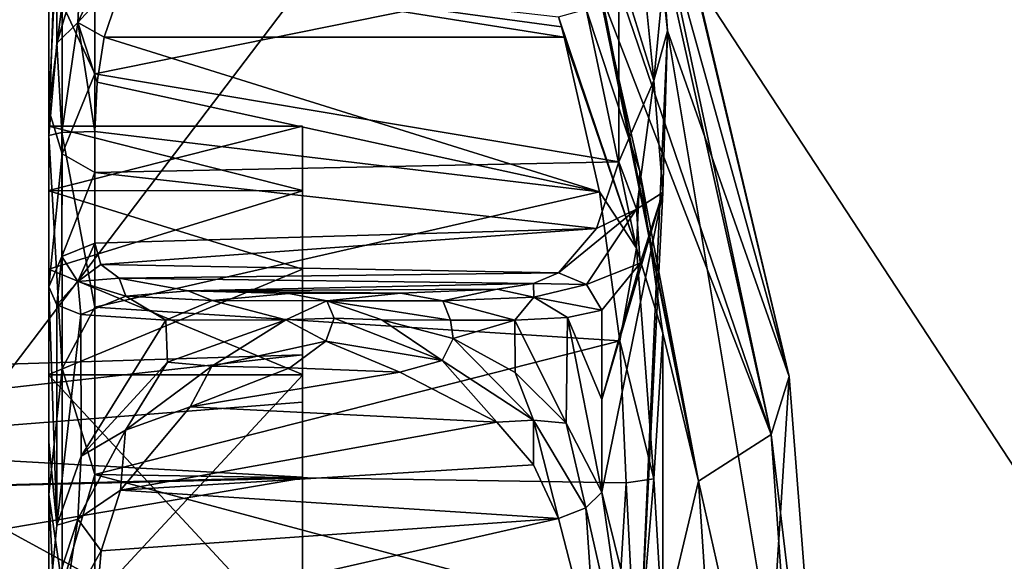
# Model space of a CAD drawing. Extents: x -207 to 207, y 0 to 988.
# Tile 107 of 144: x 83 to 99, y 594 to 603. Entities that reach past the tile are written whole.
import ezdxf

# ---------------------------------------------------------------- set-up
doc = ezdxf.new("R2010")
doc.units = 0
doc.header["$LTSCALE"] = 127.314815
for name, color, linetype in [('521', 7, 'CONTINUOUS'), ('522', 7, 'CONTINUOUS'), ('523', 7, 'CONTINUOUS'), ('524', 7, 'CONTINUOUS'), ('525', 7, 'CONTINUOUS'), ('529', 7, 'CONTINUOUS'), ('530', 7, 'CONTINUOUS'), ('546', 7, 'CONTINUOUS'), ('555', 7, 'CONTINUOUS'), ('556', 7, 'CONTINUOUS'), ('557', 7, 'CONTINUOUS'), ('558', 7, 'CONTINUOUS'), ('563', 7, 'CONTINUOUS'), ('564', 7, 'CONTINUOUS'), ('565', 7, 'CONTINUOUS'), ('566', 7, 'CONTINUOUS'), ('567', 7, 'CONTINUOUS'), ('571', 7, 'CONTINUOUS'), ('575', 7, 'CONTINUOUS'), ('576', 7, 'CONTINUOUS'), ('579', 7, 'CONTINUOUS'), ('665', 7, 'CONTINUOUS'), ('666', 7, 'CONTINUOUS')]:
    doc.layers.add(name, color=color, linetype=linetype)

msp = doc.modelspace()

# ---------------------------------------------------------------- linework, layer by layer
at = {"layer": '521', "color": 7, "linetype": 'CONTINUOUS'}
for points in [[(92.374, 594.712, -279.252), (93.209, 591.01, -280.632), (92.638, 594.97, -279.602), (92.374, 594.712, -279.252)], [(92.638, 594.97, -279.602), (93.209, 591.01, -280.632), (93.269, 592.403, -280.658), (92.638, 594.97, -279.602)], [(92.374, 594.712, -279.252), (91.922, 594.531, -279.165), (92.547, 592.099, -280.164), (92.374, 594.712, -279.252)], [(93.209, 591.01, -280.632), (92.374, 594.712, -279.252), (92.547, 592.099, -280.164), (93.209, 591.01, -280.632)]]:
    msp.add_3dface(points, dxfattribs=at)
at = {"layer": '522', "color": 7, "linetype": 'CONTINUOUS'}
for points in [[(85.462, 597.115, -278.109), (86.191, 597.049, -277.744), (87.419, 597.818, -277.536), (85.462, 597.115, -278.109)], [(86.191, 597.049, -277.744), (88.078, 597.465, -277.418), (87.419, 597.818, -277.536), (86.191, 597.049, -277.744)], [(87.419, 597.818, -277.536), (88.078, 597.465, -277.418), (88.213, 597.847, -277.476), (87.419, 597.818, -277.536)], [(88.078, 597.465, -277.418), (90.002, 597.144, -277.671), (88.213, 597.847, -277.476), (88.078, 597.465, -277.418)], [(88.213, 597.847, -277.476), (90.002, 597.144, -277.671), (89.003, 597.818, -277.536), (88.213, 597.847, -277.476)], [(89.003, 597.818, -277.536), (90.002, 597.144, -277.671), (90.179, 597.511, -277.792), (89.003, 597.818, -277.536)], [(88.078, 597.465, -277.418), (86.191, 597.049, -277.744), (87.482, 597.023, -277.612), (88.078, 597.465, -277.418)], [(89.299, 596.95, -277.667), (88.078, 597.465, -277.418), (87.482, 597.023, -277.612), (89.299, 596.95, -277.667)], [(90.002, 597.144, -277.671), (88.078, 597.465, -277.418), (89.299, 596.95, -277.667), (90.002, 597.144, -277.671)], [(90.002, 597.144, -277.671), (91.508, 596.156, -278.382), (90.179, 597.511, -277.792), (90.002, 597.144, -277.671)], [(90.179, 597.511, -277.792), (91.508, 596.156, -278.382), (91.207, 596.946, -278.241), (90.179, 597.511, -277.792)], [(84.036, 595.565, -279.225), (84.767, 595.992, -278.491), (85.462, 597.115, -278.109), (84.036, 595.565, -279.225)], [(84.767, 595.992, -278.491), (86.191, 597.049, -277.744), (85.462, 597.115, -278.109), (84.767, 595.992, -278.491)], [(90.904, 596.128, -278.241), (90.002, 597.144, -277.671), (89.299, 596.95, -277.667), (90.904, 596.128, -278.241)], [(91.508, 596.156, -278.382), (90.002, 597.144, -277.671), (90.904, 596.128, -278.241), (91.508, 596.156, -278.382)], [(86.191, 597.049, -277.744), (84.767, 595.992, -278.491), (85.837, 596.378, -278.074), (86.191, 597.049, -277.744)], [(87.482, 597.023, -277.612), (86.191, 597.049, -277.744), (85.837, 596.378, -278.074), (87.482, 597.023, -277.612)], [(91.207, 596.946, -278.241), (91.508, 596.156, -278.382), (92.049, 596.107, -278.857), (91.207, 596.946, -278.241)], [(85.837, 596.378, -278.074), (84.767, 595.992, -278.491), (84.683, 595.003, -278.916), (85.837, 596.378, -278.074)], [(91.509, 595.42, -278.679), (91.508, 596.156, -278.382), (90.904, 596.128, -278.241), (91.509, 595.42, -278.679)], [(91.922, 594.531, -279.165), (92.374, 594.712, -279.252), (91.508, 596.156, -278.382), (91.922, 594.531, -279.165)], [(91.922, 594.531, -279.165), (91.508, 596.156, -278.382), (91.509, 595.42, -278.679), (91.922, 594.531, -279.165)], [(91.508, 596.156, -278.382), (92.374, 594.712, -279.252), (92.049, 596.107, -278.857), (91.508, 596.156, -278.382)], [(92.374, 594.712, -279.252), (92.638, 594.97, -279.602), (92.049, 596.107, -278.857), (92.374, 594.712, -279.252)], [(83.978, 594.52, -279.361), (84.767, 595.992, -278.491), (84.036, 595.565, -279.225), (83.978, 594.52, -279.361)], [(84.767, 595.992, -278.491), (83.978, 594.52, -279.361), (84.683, 595.003, -278.916), (84.767, 595.992, -278.491)], [(83.634, 594.426, -279.925), (83.978, 594.52, -279.361), (84.036, 595.565, -279.225), (83.634, 594.426, -279.925)], [(84.683, 595.003, -278.916), (83.978, 594.52, -279.361), (84.367, 594.002, -279.421), (84.683, 595.003, -278.916)], [(83.731, 592.87, -280.125), (83.978, 594.52, -279.361), (83.5, 593.06, -280.637), (83.731, 592.87, -280.125)], [(83.5, 593.06, -280.637), (83.978, 594.52, -279.361), (83.634, 594.426, -279.925), (83.5, 593.06, -280.637)], [(83.978, 594.52, -279.361), (83.731, 592.87, -280.125), (84.367, 594.002, -279.421), (83.978, 594.52, -279.361)], [(84.262, 592.795, -279.923), (84.367, 594.002, -279.421), (83.731, 592.87, -280.125), (84.262, 592.795, -279.923)]]:
    msp.add_3dface(points, dxfattribs=at)
at = {"layer": '523', "color": 7, "linetype": 'CONTINUOUS'}
for points in [[(92.638, 597.979, -281.051), (92.071, 597.855, -279.733), (92.638, 596.501, -280.268), (92.638, 597.979, -281.051)], [(89.003, 597.818, -277.536), (90.179, 597.511, -277.792), (90.137, 597.81, -277.915), (89.003, 597.818, -277.536)], [(90.137, 597.81, -277.915), (90.179, 597.511, -277.792), (91.199, 597.812, -278.65), (90.137, 597.81, -277.915)], [(90.179, 597.511, -277.792), (91.207, 596.946, -278.241), (91.199, 597.812, -278.65), (90.179, 597.511, -277.792)], [(91.199, 597.812, -278.65), (92.049, 596.107, -278.857), (92.071, 597.855, -279.733), (91.199, 597.812, -278.65)], [(91.207, 596.946, -278.241), (92.049, 596.107, -278.857), (91.199, 597.812, -278.65), (91.207, 596.946, -278.241)], [(92.049, 596.107, -278.857), (92.638, 594.97, -279.602), (92.071, 597.855, -279.733), (92.049, 596.107, -278.857)], [(92.071, 597.855, -279.733), (92.638, 594.97, -279.602), (92.638, 596.501, -280.268), (92.071, 597.855, -279.733)]]:
    msp.add_3dface(points, dxfattribs=at)
at = {"layer": '524', "color": 7, "linetype": 'CONTINUOUS'}
for points in [[(95.733, 596.883, -300), (93.449, 606.528, -300), (93.722, 602.591, -289.753), (95.733, 596.883, -300)], [(93.722, 602.591, -289.753), (93.449, 606.528, -300), (93.646, 603.32, -290.462), (93.722, 602.591, -289.753)], [(93.269, 592.403, -280.658), (95.44, 592.278, -289.665), (93.722, 602.591, -289.753), (93.269, 592.403, -280.658)], [(93.269, 592.403, -280.658), (93.722, 602.591, -289.753), (93.645, 599.921, -286.195), (93.269, 592.403, -280.658)], [(95.44, 592.278, -289.665), (95.733, 596.883, -300), (93.722, 602.591, -289.753), (95.44, 592.278, -289.665)], [(92.638, 594.97, -279.602), (93.269, 592.403, -280.658), (93.645, 599.921, -286.195), (92.638, 594.97, -279.602)], [(92.638, 596.501, -280.268), (92.638, 594.97, -279.602), (93.645, 599.921, -286.195), (92.638, 596.501, -280.268)], [(93.27, 598.755, -283.719), (92.638, 596.501, -280.268), (93.645, 599.921, -286.195), (93.27, 598.755, -283.719)], [(92.638, 597.979, -281.051), (92.638, 596.501, -280.268), (93.27, 598.755, -283.719), (92.638, 597.979, -281.051)], [(96.5, 587, -300), (95.733, 596.883, -300), (95.44, 592.278, -289.665), (96.5, 587, -300)]]:
    msp.add_3dface(points, dxfattribs=at)
at = {"layer": '525', "color": 7, "linetype": 'CONTINUOUS'}
for points in [[(93.449, 606.528, -300), (95.733, 596.883, -300), (93.77, 605.085, -303.887), (93.449, 606.528, -300)], [(93.77, 605.085, -303.887), (95.733, 596.883, -300), (93.584, 604.601, -307.423), (93.77, 605.085, -303.887)], [(93.503, 604.59, -308.092), (95.438, 595.924, -307.434), (92.638, 604.12, -313.658), (93.503, 604.59, -308.092)], [(93.584, 604.601, -307.423), (95.438, 595.924, -307.434), (93.503, 604.59, -308.092), (93.584, 604.601, -307.423)], [(93.584, 604.601, -307.423), (95.733, 596.883, -300), (95.438, 595.924, -307.434), (93.584, 604.601, -307.423)], [(92.638, 604.12, -313.658), (95.438, 595.924, -307.434), (92.638, 603.162, -314.778), (92.638, 604.12, -313.658)], [(92.638, 603.162, -314.778), (95.438, 595.924, -307.434), (94.237, 595.149, -314.774), (92.638, 603.162, -314.778)], [(92.638, 603.162, -314.778), (94.237, 595.149, -314.774), (92.638, 603.031, -314.92), (92.638, 603.162, -314.778)], [(92.638, 603.031, -314.92), (94.237, 595.149, -314.774), (93.268, 600.268, -315.082), (92.638, 603.031, -314.92)], [(93.268, 600.268, -315.082), (94.237, 595.149, -314.774), (93.643, 597.597, -315.664), (93.268, 600.268, -315.082)], [(93.643, 597.597, -315.664), (94.237, 595.149, -314.774), (93.647, 592.673, -318.029), (93.643, 597.597, -315.664)], [(95.733, 596.883, -300), (96.5, 587, -300), (95.438, 595.924, -307.434), (95.733, 596.883, -300)], [(95.438, 595.924, -307.434), (96.067, 587, -307.434), (94.237, 595.149, -314.774), (95.438, 595.924, -307.434)], [(95.438, 595.924, -307.434), (96.5, 587, -300), (96.067, 587, -307.434), (95.438, 595.924, -307.434)], [(94.237, 595.149, -314.774), (94.772, 587, -314.774), (93.647, 592.673, -318.029), (94.237, 595.149, -314.774)], [(94.237, 595.149, -314.774), (96.067, 587, -307.434), (94.772, 587, -314.774), (94.237, 595.149, -314.774)]]:
    msp.add_3dface(points, dxfattribs=at)
at = {"layer": '529', "color": 7, "linetype": 'CONTINUOUS'}
for points in [[(83.979, 602.729, -315.332), (84.027, 603.709, -314.998), (84.77, 604.437, -315.479), (83.979, 602.729, -315.332)], [(83.979, 602.729, -315.332), (84.77, 604.437, -315.479), (84.807, 603.633, -315.54), (83.979, 602.729, -315.332)], [(83.632, 602.391, -314.865), (84.027, 603.709, -314.998), (83.979, 602.729, -315.332), (83.632, 602.391, -314.865)], [(84.417, 602.491, -315.501), (83.979, 602.729, -315.332), (84.807, 603.633, -315.54), (84.417, 602.491, -315.501)], [(83.715, 600.911, -315.344), (83.632, 602.391, -314.865), (83.979, 602.729, -315.332), (83.715, 600.911, -315.344)], [(83.715, 600.911, -315.344), (83.979, 602.729, -315.332), (84.262, 600.932, -315.574), (83.715, 600.911, -315.344)], [(84.262, 600.932, -315.574), (83.979, 602.729, -315.332), (84.3, 601.746, -315.518), (84.262, 600.932, -315.574)], [(84.3, 601.746, -315.518), (83.979, 602.729, -315.332), (84.417, 602.491, -315.501), (84.3, 601.746, -315.518)], [(83.5, 600.861, -314.816), (83.632, 602.391, -314.865), (83.715, 600.911, -315.344), (83.5, 600.861, -314.816)]]:
    msp.add_3dface(points, dxfattribs=at)
at = {"layer": '530', "color": 7, "linetype": 'CONTINUOUS'}
for points in [[(91.922, 602.825, -315.505), (92.38, 602.952, -315.342), (93.21, 599.004, -315.713), (91.922, 602.825, -315.505)], [(92.638, 603.031, -314.92), (93.268, 600.268, -315.082), (92.38, 602.952, -315.342), (92.638, 603.031, -314.92)], [(92.38, 602.952, -315.342), (93.268, 600.268, -315.082), (93.21, 599.004, -315.713), (92.38, 602.952, -315.342)], [(91.922, 602.825, -315.505), (93.21, 599.004, -315.713), (91.969, 602.658, -315.502), (91.922, 602.825, -315.505)], [(91.969, 602.658, -315.502), (93.21, 599.004, -315.713), (92.015, 602.491, -315.501), (91.969, 602.658, -315.502)], [(92.015, 602.491, -315.501), (93.21, 599.004, -315.713), (92.597, 599.933, -315.699), (92.015, 602.491, -315.501)], [(93.268, 600.268, -315.082), (93.643, 597.597, -315.664), (93.21, 599.004, -315.713), (93.268, 600.268, -315.082)], [(92.597, 599.933, -315.699), (93.21, 599.004, -315.713), (92.937, 597.47, -316.276), (92.597, 599.933, -315.699)], [(93.21, 599.004, -315.713), (93.496, 595.188, -317.02), (92.937, 597.47, -316.276), (93.21, 599.004, -315.713)], [(93.643, 597.597, -315.664), (93.496, 595.188, -317.02), (93.21, 599.004, -315.713), (93.643, 597.597, -315.664)], [(93.643, 597.597, -315.664), (93.647, 592.673, -318.029), (93.496, 595.188, -317.02), (93.643, 597.597, -315.664)], [(92.937, 597.47, -316.276), (93.496, 595.188, -317.02), (93.041, 595.121, -317.219), (92.937, 597.47, -316.276)], [(93.041, 595.121, -317.219), (93.209, 591.791, -319.189), (92.908, 592.945, -318.506), (93.041, 595.121, -317.219)], [(93.496, 595.188, -317.02), (93.209, 591.791, -319.189), (93.041, 595.121, -317.219), (93.496, 595.188, -317.02)], [(93.647, 592.673, -318.029), (93.209, 591.791, -319.189), (93.496, 595.188, -317.02), (93.647, 592.673, -318.029)]]:
    msp.add_3dface(points, dxfattribs=at)
at = {"layer": '546', "color": 7, "linetype": 'CONTINUOUS'}
for points in [[(83.5, 605.917, -292.665), (83.5, 602.862, -312.65), (83.5, 601.288, -288.606), (83.5, 605.917, -292.665)], [(83.5, 602.862, -312.65), (83.5, 600.861, -314.816), (83.5, 601.288, -288.606), (83.5, 602.862, -312.65)], [(83.5, 601.288, -288.606), (83.5, 600.861, -314.816), (83.5, 601.015, -300.015), (83.5, 601.288, -288.606)], [(83.5, 598.36, -283.19), (83.5, 601.288, -288.606), (83.5, 598.656, -292.218), (83.5, 598.36, -283.19)], [(83.5, 598.656, -292.218), (83.5, 601.288, -288.606), (83.5, 599.955, -294.652), (83.5, 598.656, -292.218)], [(83.5, 599.955, -294.652), (83.5, 601.288, -288.606), (83.5, 601.015, -300.015), (83.5, 599.955, -294.652)], [(83.5, 601.015, -300.015), (83.5, 600.861, -314.816), (83.5, 599.949, -305.361), (83.5, 601.015, -300.015)], [(83.5, 600.861, -314.816), (83.5, 594.929, -316.465), (83.5, 599.949, -305.361), (83.5, 600.861, -314.816)], [(83.5, 599.949, -305.361), (83.5, 594.929, -316.465), (83.5, 596.916, -309.904), (83.5, 599.949, -305.361)], [(83.5, 596.904, -290.084), (83.5, 598.36, -283.19), (83.5, 598.656, -292.218), (83.5, 596.904, -290.084)], [(83.5, 595.803, -281.721), (83.5, 598.36, -283.19), (83.5, 596.904, -290.084), (83.5, 595.803, -281.721)], [(83.5, 596.916, -309.904), (83.5, 594.929, -316.465), (83.5, 592.385, -312.94), (83.5, 596.916, -309.904)], [(83.5, 592.362, -287.051), (83.5, 595.803, -281.721), (83.5, 596.904, -290.084), (83.5, 592.362, -287.051)], [(83.5, 593.06, -280.637), (83.5, 595.803, -281.721), (83.5, 592.362, -287.051), (83.5, 593.06, -280.637)], [(83.5, 594.929, -316.465), (83.5, 589.941, -320.074), (83.5, 592.385, -312.94), (83.5, 594.929, -316.465)]]:
    msp.add_3dface(points, dxfattribs=at)
at = {"layer": '555', "color": 7, "linetype": 'CONTINUOUS'}
for points in [[(83.5, 600.861, -314.816), (83.715, 600.911, -315.344), (83.723, 597.011, -316.192), (83.5, 600.861, -314.816)], [(83.5, 594.929, -316.465), (83.5, 600.861, -314.816), (83.723, 597.011, -316.192), (83.5, 594.929, -316.465)], [(83.715, 600.911, -315.344), (84.262, 600.932, -315.574), (84.262, 598.026, -316.111), (83.715, 600.911, -315.344)], [(83.723, 597.011, -316.192), (83.715, 600.911, -315.344), (84.262, 598.026, -316.111), (83.723, 597.011, -316.192)], [(84.262, 595.26, -317.152), (83.723, 597.011, -316.192), (84.262, 598.026, -316.111), (84.262, 595.26, -317.152)], [(83.723, 593.417, -317.923), (83.5, 594.929, -316.465), (83.723, 597.011, -316.192), (83.723, 593.417, -317.923)], [(83.723, 593.417, -317.923), (83.723, 597.011, -316.192), (84.262, 595.26, -317.152), (83.723, 593.417, -317.923)], [(84.262, 592.721, -318.665), (83.723, 593.417, -317.923), (84.262, 595.26, -317.152), (84.262, 592.721, -318.665)], [(83.731, 590.335, -320.454), (83.5, 589.941, -320.074), (83.5, 594.929, -316.465), (83.731, 590.335, -320.454)], [(83.731, 590.335, -320.454), (83.5, 594.929, -316.465), (83.723, 593.417, -317.923), (83.731, 590.335, -320.454)]]:
    msp.add_3dface(points, dxfattribs=at)
at = {"layer": '556', "color": 7, "linetype": 'CONTINUOUS'}
for points in [[(84.3, 601.746, -315.518), (84.417, 602.491, -315.501), (92.597, 599.933, -315.699), (84.3, 601.746, -315.518)], [(84.417, 602.491, -315.501), (92.015, 602.491, -315.501), (92.597, 599.933, -315.699), (84.417, 602.491, -315.501)], [(84.262, 600.932, -315.574), (84.3, 601.746, -315.518), (92.597, 599.933, -315.699), (84.262, 600.932, -315.574)], [(84.262, 600.932, -315.574), (92.597, 599.933, -315.699), (84.262, 598.026, -316.111), (84.262, 600.932, -315.574)], [(92.597, 599.933, -315.699), (92.937, 597.47, -316.276), (84.262, 598.026, -316.111), (92.597, 599.933, -315.699)], [(92.937, 597.47, -316.276), (84.262, 595.26, -317.152), (84.262, 598.026, -316.111), (92.937, 597.47, -316.276)], [(92.937, 597.47, -316.276), (93.041, 595.121, -317.219), (84.262, 595.26, -317.152), (92.937, 597.47, -316.276)], [(93.041, 595.121, -317.219), (92.908, 592.945, -318.506), (84.262, 595.26, -317.152), (93.041, 595.121, -317.219)], [(92.908, 592.945, -318.506), (84.262, 592.721, -318.665), (84.262, 595.26, -317.152), (92.908, 592.945, -318.506)]]:
    msp.add_3dface(points, dxfattribs=at)
at = {"layer": '557', "color": 7, "linetype": 'CONTINUOUS'}
for points in [[(84.417, 602.491, -315.501), (84.807, 603.633, -315.54), (92.015, 602.491, -315.501), (84.417, 602.491, -315.501)], [(84.807, 603.633, -315.54), (91.922, 602.825, -315.505), (91.969, 602.658, -315.502), (84.807, 603.633, -315.54)], [(84.807, 603.633, -315.54), (91.969, 602.658, -315.502), (92.015, 602.491, -315.501), (84.807, 603.633, -315.54)]]:
    msp.add_3dface(points, dxfattribs=at)
at = {"layer": '558', "color": 7, "linetype": 'CONTINUOUS'}
for points in [[(83.634, 604.92, -311.707), (83.632, 602.391, -314.865), (83.5, 600.861, -314.816), (83.634, 604.92, -311.707)], [(83.634, 604.92, -311.707), (83.5, 600.861, -314.816), (83.5, 602.862, -312.65), (83.634, 604.92, -311.707)], [(83.634, 604.92, -311.707), (84.027, 603.709, -314.998), (83.632, 602.391, -314.865), (83.634, 604.92, -311.707)]]:
    msp.add_3dface(points, dxfattribs=at)
at = {"layer": '563', "color": 7, "linetype": 'CONTINUOUS'}
for points in [[(93.496, 601.771, -288.23), (93.209, 604.642, -291.059), (92.918, 603.64, -290.014), (93.496, 601.771, -288.23)], [(93.646, 603.32, -290.462), (93.209, 604.642, -291.059), (93.496, 601.771, -288.23), (93.646, 603.32, -290.462)], [(92.917, 600.429, -285.982), (93.496, 601.771, -288.23), (92.918, 603.64, -290.014), (92.917, 600.429, -285.982)], [(93.722, 602.591, -289.753), (93.646, 603.32, -290.462), (93.496, 601.771, -288.23), (93.722, 602.591, -289.753)], [(93.645, 599.921, -286.195), (93.722, 602.591, -289.753), (93.496, 601.771, -288.23), (93.645, 599.921, -286.195)], [(93.21, 599.647, -284.8), (93.496, 601.771, -288.23), (92.917, 600.429, -285.982), (93.21, 599.647, -284.8)], [(93.645, 599.921, -286.195), (93.496, 601.771, -288.23), (93.21, 599.647, -284.8), (93.645, 599.921, -286.195)], [(92.547, 599.329, -283.645), (93.21, 599.647, -284.8), (92.917, 600.429, -285.982), (92.547, 599.329, -283.645)], [(93.27, 598.755, -283.719), (93.645, 599.921, -286.195), (93.21, 599.647, -284.8), (93.27, 598.755, -283.719)], [(92.385, 598.403, -281.033), (93.21, 599.647, -284.8), (91.922, 598.594, -281.122), (92.385, 598.403, -281.033)], [(91.922, 598.594, -281.122), (93.21, 599.647, -284.8), (92.547, 599.329, -283.645), (91.922, 598.594, -281.122)], [(93.27, 598.755, -283.719), (93.21, 599.647, -284.8), (92.385, 598.403, -281.033), (93.27, 598.755, -283.719)], [(92.638, 597.979, -281.051), (93.27, 598.755, -283.719), (92.385, 598.403, -281.033), (92.638, 597.979, -281.051)]]:
    msp.add_3dface(points, dxfattribs=at)
at = {"layer": '564', "color": 7, "linetype": 'CONTINUOUS'}
for points in [[(83.715, 598.864, -283.024), (83.979, 598.448, -281.253), (84.262, 599.084, -282.951), (83.715, 598.864, -283.024)], [(84.262, 599.084, -282.951), (83.979, 598.448, -281.253), (84.362, 598.73, -281.722), (84.262, 599.084, -282.951)], [(83.5, 598.36, -283.19), (83.632, 598.067, -281.687), (83.715, 598.864, -283.024), (83.5, 598.36, -283.19)], [(83.715, 598.864, -283.024), (83.632, 598.067, -281.687), (83.979, 598.448, -281.253), (83.715, 598.864, -283.024)], [(84.362, 598.73, -281.722), (83.979, 598.448, -281.253), (84.664, 598.503, -280.645), (84.362, 598.73, -281.722)], [(92.385, 598.403, -281.033), (91.922, 598.594, -281.122), (91.508, 598.419, -280.12), (92.385, 598.403, -281.033)], [(83.632, 598.067, -281.687), (84.027, 597.904, -280.372), (83.979, 598.448, -281.253), (83.632, 598.067, -281.687)], [(83.979, 598.448, -281.253), (84.77, 598.21, -279.556), (84.664, 598.503, -280.645), (83.979, 598.448, -281.253)], [(83.979, 598.448, -281.253), (84.027, 597.904, -280.372), (84.77, 598.21, -279.556), (83.979, 598.448, -281.253)], [(84.664, 598.503, -280.645), (84.77, 598.21, -279.556), (85.8, 598.298, -279.03), (84.664, 598.503, -280.645)], [(90.907, 598.321, -279.3), (91.513, 598.194, -279.369), (91.508, 598.419, -280.12), (90.907, 598.321, -279.3)], [(91.513, 598.194, -279.369), (92.385, 598.403, -281.033), (91.508, 598.419, -280.12), (91.513, 598.194, -279.369)], [(92.638, 597.979, -281.051), (92.385, 598.403, -281.033), (91.513, 598.194, -279.369), (92.638, 597.979, -281.051)], [(84.027, 597.904, -280.372), (85.436, 597.809, -278.464), (84.77, 598.21, -279.556), (84.027, 597.904, -280.372)], [(84.77, 598.21, -279.556), (86.201, 598.135, -278.262), (85.8, 598.298, -279.03), (84.77, 598.21, -279.556)], [(84.77, 598.21, -279.556), (85.436, 597.809, -278.464), (86.201, 598.135, -278.262), (84.77, 598.21, -279.556)], [(85.8, 598.298, -279.03), (86.201, 598.135, -278.262), (87.467, 598.254, -278.208), (85.8, 598.298, -279.03)], [(86.201, 598.135, -278.262), (88.094, 598.131, -277.738), (87.467, 598.254, -278.208), (86.201, 598.135, -278.262)], [(87.467, 598.254, -278.208), (88.094, 598.131, -277.738), (89.319, 598.257, -278.303), (87.467, 598.254, -278.208)], [(88.094, 598.131, -277.738), (90.013, 598.133, -278.152), (89.319, 598.257, -278.303), (88.094, 598.131, -277.738)], [(89.319, 598.257, -278.303), (90.013, 598.133, -278.152), (90.907, 598.321, -279.3), (89.319, 598.257, -278.303)], [(90.013, 598.133, -278.152), (91.513, 598.194, -279.369), (90.907, 598.321, -279.3), (90.013, 598.133, -278.152)], [(85.436, 597.809, -278.464), (87.419, 597.818, -277.536), (86.201, 598.135, -278.262), (85.436, 597.809, -278.464)], [(86.201, 598.135, -278.262), (87.419, 597.818, -277.536), (88.094, 598.131, -277.738), (86.201, 598.135, -278.262)], [(87.419, 597.818, -277.536), (88.213, 597.847, -277.476), (88.094, 598.131, -277.738), (87.419, 597.818, -277.536)], [(88.094, 598.131, -277.738), (90.137, 597.81, -277.915), (90.013, 598.133, -278.152), (88.094, 598.131, -277.738)], [(88.213, 597.847, -277.476), (89.003, 597.818, -277.536), (88.094, 598.131, -277.738), (88.213, 597.847, -277.476)], [(89.003, 597.818, -277.536), (90.137, 597.81, -277.915), (88.094, 598.131, -277.738), (89.003, 597.818, -277.536)], [(90.013, 598.133, -278.152), (91.199, 597.812, -278.65), (91.513, 598.194, -279.369), (90.013, 598.133, -278.152)], [(90.137, 597.81, -277.915), (91.199, 597.812, -278.65), (90.013, 598.133, -278.152), (90.137, 597.81, -277.915)], [(91.199, 597.812, -278.65), (92.071, 597.855, -279.733), (91.513, 598.194, -279.369), (91.199, 597.812, -278.65)], [(92.071, 597.855, -279.733), (92.638, 597.979, -281.051), (91.513, 598.194, -279.369), (92.071, 597.855, -279.733)]]:
    msp.add_3dface(points, dxfattribs=at)
at = {"layer": '565', "color": 7, "linetype": 'CONTINUOUS'}
for points in [[(83.634, 594.426, -279.925), (83.5, 598.36, -283.19), (83.5, 595.803, -281.721), (83.634, 594.426, -279.925)], [(83.5, 598.36, -283.19), (83.634, 594.426, -279.925), (83.632, 598.067, -281.687), (83.5, 598.36, -283.19)], [(83.634, 594.426, -279.925), (84.027, 597.904, -280.372), (83.632, 598.067, -281.687), (83.634, 594.426, -279.925)], [(83.634, 594.426, -279.925), (84.036, 595.565, -279.225), (84.027, 597.904, -280.372), (83.634, 594.426, -279.925)], [(84.036, 595.565, -279.225), (85.436, 597.809, -278.464), (84.027, 597.904, -280.372), (84.036, 595.565, -279.225)], [(84.036, 595.565, -279.225), (85.462, 597.115, -278.109), (85.436, 597.809, -278.464), (84.036, 595.565, -279.225)], [(85.462, 597.115, -278.109), (87.419, 597.818, -277.536), (85.436, 597.809, -278.464), (85.462, 597.115, -278.109)], [(83.5, 593.06, -280.637), (83.634, 594.426, -279.925), (83.5, 595.803, -281.721), (83.5, 593.06, -280.637)]]:
    msp.add_3dface(points, dxfattribs=at)
at = {"layer": '566', "color": 7, "linetype": 'CONTINUOUS'}
for points in [[(83.5, 605.917, -292.665), (83.5, 601.288, -288.606), (83.731, 606.199, -292.197), (83.5, 605.917, -292.665)], [(83.731, 606.199, -292.197), (83.5, 601.288, -288.606), (83.723, 603.045, -289.756), (83.731, 606.199, -292.197)], [(84.262, 603.924, -290.269), (83.723, 603.045, -289.756), (84.262, 601.884, -288.131), (84.262, 603.924, -290.269)], [(83.723, 603.045, -289.756), (83.5, 601.288, -288.606), (83.723, 600.558, -286.637), (83.723, 603.045, -289.756)], [(83.723, 603.045, -289.756), (83.723, 600.558, -286.637), (84.262, 601.884, -288.131), (83.723, 603.045, -289.756)], [(84.262, 601.884, -288.131), (83.723, 600.558, -286.637), (84.262, 600.253, -285.666), (84.262, 601.884, -288.131)], [(83.5, 601.288, -288.606), (83.5, 598.36, -283.19), (83.723, 600.558, -286.637), (83.5, 601.288, -288.606)], [(83.5, 598.36, -283.19), (83.715, 598.864, -283.024), (83.723, 600.558, -286.637), (83.5, 598.36, -283.19)], [(83.723, 600.558, -286.637), (83.715, 598.864, -283.024), (84.262, 600.253, -285.666), (83.723, 600.558, -286.637)], [(83.715, 598.864, -283.024), (84.262, 599.084, -282.951), (84.262, 600.253, -285.666), (83.715, 598.864, -283.024)]]:
    msp.add_3dface(points, dxfattribs=at)
at = {"layer": '567', "color": 7, "linetype": 'CONTINUOUS'}
for points in [[(92.918, 603.64, -290.014), (84.262, 603.924, -290.269), (84.262, 601.884, -288.131), (92.918, 603.64, -290.014)], [(92.917, 600.429, -285.982), (92.918, 603.64, -290.014), (84.262, 601.884, -288.131), (92.917, 600.429, -285.982)], [(92.917, 600.429, -285.982), (84.262, 601.884, -288.131), (84.262, 600.253, -285.666), (92.917, 600.429, -285.982)], [(92.547, 599.329, -283.645), (92.917, 600.429, -285.982), (84.262, 600.253, -285.666), (92.547, 599.329, -283.645)], [(84.262, 599.084, -282.951), (92.547, 599.329, -283.645), (84.262, 600.253, -285.666), (84.262, 599.084, -282.951)], [(92.547, 599.329, -283.645), (84.262, 599.084, -282.951), (84.362, 598.73, -281.722), (92.547, 599.329, -283.645)], [(91.922, 598.594, -281.122), (92.547, 599.329, -283.645), (84.362, 598.73, -281.722), (91.922, 598.594, -281.122)], [(91.922, 598.594, -281.122), (84.362, 598.73, -281.722), (84.664, 598.503, -280.645), (91.922, 598.594, -281.122)], [(91.922, 598.594, -281.122), (84.664, 598.503, -280.645), (91.508, 598.419, -280.12), (91.922, 598.594, -281.122)], [(84.664, 598.503, -280.645), (85.8, 598.298, -279.03), (91.508, 598.419, -280.12), (84.664, 598.503, -280.645)], [(85.8, 598.298, -279.03), (90.907, 598.321, -279.3), (91.508, 598.419, -280.12), (85.8, 598.298, -279.03)], [(85.8, 598.298, -279.03), (89.319, 598.257, -278.303), (90.907, 598.321, -279.3), (85.8, 598.298, -279.03)], [(85.8, 598.298, -279.03), (87.467, 598.254, -278.208), (89.319, 598.257, -278.303), (85.8, 598.298, -279.03)]]:
    msp.add_3dface(points, dxfattribs=at)
at = {"layer": '571', "color": 7, "linetype": 'CONTINUOUS'}
for points in [[(89.299, 596.95, -277.667), (87.482, 597.023, -277.612), (85.837, 596.378, -278.074), (89.299, 596.95, -277.667)], [(90.904, 596.128, -278.241), (89.299, 596.95, -277.667), (85.837, 596.378, -278.074), (90.904, 596.128, -278.241)], [(90.904, 596.128, -278.241), (85.837, 596.378, -278.074), (84.683, 595.003, -278.916), (90.904, 596.128, -278.241)], [(91.509, 595.42, -278.679), (90.904, 596.128, -278.241), (84.683, 595.003, -278.916), (91.509, 595.42, -278.679)], [(91.922, 594.531, -279.165), (91.509, 595.42, -278.679), (84.683, 595.003, -278.916), (91.922, 594.531, -279.165)], [(91.922, 594.531, -279.165), (84.683, 595.003, -278.916), (84.367, 594.002, -279.421), (91.922, 594.531, -279.165)], [(92.547, 592.099, -280.164), (91.922, 594.531, -279.165), (84.262, 592.795, -279.923), (92.547, 592.099, -280.164)], [(91.922, 594.531, -279.165), (84.367, 594.002, -279.421), (84.262, 592.795, -279.923), (91.922, 594.531, -279.165)]]:
    msp.add_3dface(points, dxfattribs=at)
at = {"layer": '575', "color": 7, "linetype": 'CONTINUOUS'}
for points in [[(83.5, 599.955, -294.652), (83.5, 601.015, -300.015), (87.689, 601.015, -299.985), (83.5, 599.955, -294.652)], [(87.689, 599.949, -294.639), (83.5, 599.955, -294.652), (87.689, 601.015, -299.985), (87.689, 599.949, -294.639)], [(83.5, 601.015, -300.015), (83.5, 599.949, -305.361), (87.689, 599.955, -305.348), (83.5, 601.015, -300.015)], [(87.689, 601.015, -299.985), (83.5, 601.015, -300.015), (87.689, 599.955, -305.348), (87.689, 601.015, -299.985)], [(83.5, 598.656, -292.218), (83.5, 599.955, -294.652), (87.689, 599.949, -294.639), (83.5, 598.656, -292.218)], [(87.689, 599.955, -305.348), (83.5, 599.949, -305.361), (87.689, 598.656, -307.782), (87.689, 599.955, -305.348)], [(87.689, 596.916, -290.096), (83.5, 598.656, -292.218), (87.689, 599.949, -294.639), (87.689, 596.916, -290.096)], [(83.5, 599.949, -305.361), (83.5, 596.916, -309.904), (87.689, 598.656, -307.782), (83.5, 599.949, -305.361)], [(83.5, 596.904, -290.084), (83.5, 598.656, -292.218), (87.689, 596.916, -290.096), (83.5, 596.904, -290.084)], [(87.689, 598.656, -307.782), (83.5, 596.916, -309.904), (87.689, 596.904, -309.916), (87.689, 598.656, -307.782)], [(87.689, 592.385, -287.06), (83.5, 596.904, -290.084), (87.689, 596.916, -290.096), (87.689, 592.385, -287.06)], [(83.5, 596.916, -309.904), (83.5, 592.385, -312.94), (87.689, 596.904, -309.916), (83.5, 596.916, -309.904)], [(83.5, 592.362, -287.051), (83.5, 596.904, -290.084), (87.689, 592.385, -287.06), (83.5, 592.362, -287.051)], [(87.689, 596.904, -309.916), (83.5, 592.385, -312.94), (87.689, 592.362, -312.949), (87.689, 596.904, -309.916)]]:
    msp.add_3dface(points, dxfattribs=at)
at = {"layer": '576', "color": 7, "linetype": 'CONTINUOUS'}
for points in [[(87.689, 599.949, -294.639), (87.689, 601.015, -299.985), (87.689, 596.458, -295.44), (87.689, 599.949, -294.639)], [(87.689, 601.015, -299.985), (87.689, 599.955, -305.348), (87.689, 597.236, -302.337), (87.689, 601.015, -299.985)], [(87.689, 596.458, -295.44), (87.689, 601.015, -299.985), (87.689, 597.237, -297.664), (87.689, 596.458, -295.44)], [(87.689, 597.237, -297.664), (87.689, 601.015, -299.985), (87.689, 597.236, -302.337), (87.689, 597.237, -297.664)], [(87.689, 599.955, -305.348), (87.689, 598.656, -307.782), (87.689, 595.214, -306.54), (87.689, 599.955, -305.348)], [(87.689, 597.236, -302.337), (87.689, 599.955, -305.348), (87.689, 595.214, -306.54), (87.689, 597.236, -302.337)], [(87.689, 596.916, -290.096), (87.689, 599.949, -294.639), (87.689, 591.555, -290.54), (87.689, 596.916, -290.096)], [(87.689, 591.555, -290.54), (87.689, 599.949, -294.639), (87.689, 595.202, -293.444), (87.689, 591.555, -290.54)], [(87.689, 595.202, -293.444), (87.689, 599.949, -294.639), (87.689, 596.458, -295.44), (87.689, 595.202, -293.444)], [(87.689, 598.656, -307.782), (87.689, 596.904, -309.916), (87.689, 591.575, -309.451), (87.689, 598.656, -307.782)], [(87.689, 595.214, -306.54), (87.689, 598.656, -307.782), (87.689, 591.575, -309.451), (87.689, 595.214, -306.54)], [(87.689, 592.385, -287.06), (87.689, 596.916, -290.096), (87.689, 587, -289.5), (87.689, 592.385, -287.06)], [(87.689, 587, -289.5), (87.689, 596.916, -290.096), (87.689, 591.555, -290.54), (87.689, 587, -289.5)], [(87.689, 596.904, -309.916), (87.689, 592.362, -312.949), (87.689, 589.347, -310.234), (87.689, 596.904, -309.916)], [(87.689, 591.575, -309.451), (87.689, 596.904, -309.916), (87.689, 589.347, -310.234), (87.689, 591.575, -309.451)]]:
    msp.add_3dface(points, dxfattribs=at)
at = {"layer": '579', "color": 7, "linetype": 'CONTINUOUS'}
for points in [[(87.689, 596.458, -295.44), (87.689, 597.237, -297.664), (64.5, 594.633, -293.935), (87.689, 596.458, -295.44)], [(87.689, 597.237, -297.664), (87.689, 597.236, -302.337), (64.5, 596.507, -297.839), (87.689, 597.237, -297.664)], [(87.689, 597.237, -297.664), (64.5, 596.507, -297.839), (64.5, 594.633, -293.935), (87.689, 597.237, -297.664)], [(87.689, 597.236, -302.337), (87.689, 595.214, -306.54), (64.5, 596.507, -302.165), (87.689, 597.236, -302.337)], [(87.689, 597.236, -302.337), (64.5, 596.507, -302.165), (64.5, 596.507, -297.839), (87.689, 597.236, -302.337)], [(87.689, 595.214, -306.54), (64.5, 594.62, -306.082), (64.5, 596.507, -302.165), (87.689, 595.214, -306.54)], [(87.689, 595.202, -293.444), (87.689, 596.458, -295.44), (64.5, 594.633, -293.935), (87.689, 595.202, -293.444)], [(87.689, 595.214, -306.54), (87.689, 591.575, -309.451), (64.5, 594.62, -306.082), (87.689, 595.214, -306.54)], [(87.689, 591.555, -290.54), (87.689, 595.202, -293.444), (64.5, 591.25, -291.226), (87.689, 591.555, -290.54)], [(87.689, 595.202, -293.444), (64.5, 594.633, -293.935), (64.5, 591.25, -291.226), (87.689, 595.202, -293.444)], [(87.689, 591.575, -309.451), (64.5, 591.232, -308.783), (64.5, 594.62, -306.082), (87.689, 591.575, -309.451)]]:
    msp.add_3dface(points, dxfattribs=at)
at = {"layer": '665', "color": 7, "linetype": 'CONTINUOUS'}
for points in [[(69.645, 579.593, 152.502), (109.789, 579.593, 126.703), (57.856, 607.973, 126.687), (69.645, 579.593, 152.502)], [(57.856, 607.973, 126.687), (109.789, 579.593, 126.703), (91.204, 607.973, 105.255), (57.856, 607.973, 126.687)], [(109.789, 579.593, 126.703), (141.038, 579.593, 90.64), (91.204, 607.973, 105.255), (109.789, 579.593, 126.703)], [(91.204, 607.973, 105.255), (141.038, 579.593, 90.64), (117.164, 607.973, 75.297), (91.204, 607.973, 105.255)]]:
    msp.add_3dface(points, dxfattribs=at)
at = {"layer": '666', "color": 7, "linetype": 'CONTINUOUS'}
for points in [[(91.204, 607.973, -105.255), (69.645, 579.593, -152.502), (57.856, 607.973, -126.687), (91.204, 607.973, -105.255)], [(109.789, 579.593, -126.703), (69.645, 579.593, -152.502), (91.204, 607.973, -105.255), (109.789, 579.593, -126.703)], [(117.164, 607.973, -75.297), (109.789, 579.593, -126.703), (91.204, 607.973, -105.255), (117.164, 607.973, -75.297)]]:
    msp.add_3dface(points, dxfattribs=at)

doc.saveas('drawing.dxf')
